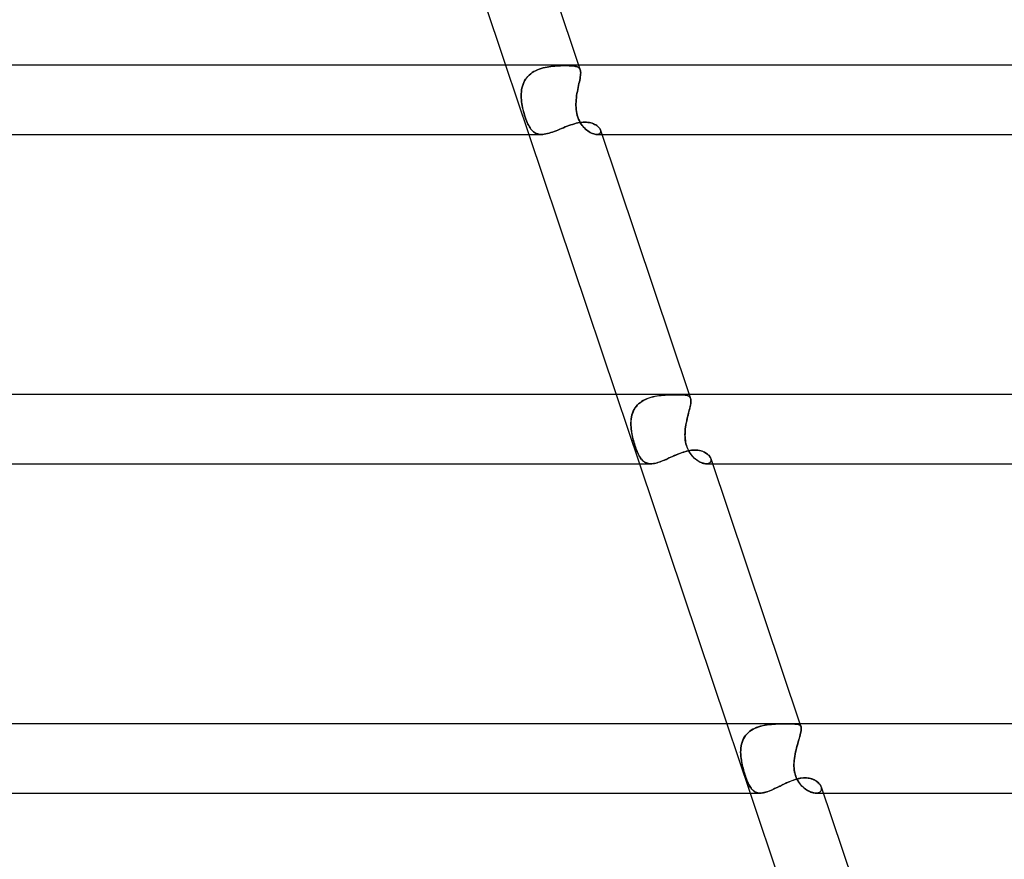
# Model space of a CAD drawing. Header units: millimetres. Extents: x -630 to 630, y -2 to 380.
# Tile 87 of 109: x 252 to 309, y 186 to 235. Entities that reach past the tile are written whole.
import ezdxf

# ---------------------------------------------------------------- set-up
doc = ezdxf.new("R2010")
doc.units = ezdxf.units.MM
doc.layers.add('HIDDEN', color=7, linetype='Continuous')
doc.layers.add('THICK', color=7, linetype='Continuous')

msp = doc.modelspace()

# ---------------------------------------------------------------- linework, layer by layer
at = {"layer": 'HIDDEN'}
for p, q in [((280.227, 232), (281.571, 228)), ((282.506, 231.862), (282.394, 231.835)), ((282.395, 231.835), (282.507, 231.863)), ((282.62, 231.886), (282.506, 231.862)), ((282.507, 231.863), (282.621, 231.886)), ((282.734, 231.905), (282.62, 231.886)), ((282.621, 231.886), (282.735, 231.905)), ((282.848, 231.922), (282.734, 231.905)), ((282.735, 231.905), (282.849, 231.922)), ((282.962, 231.935), (282.848, 231.922)), ((282.849, 231.922), (282.962, 231.935)), ((282.962, 231.935), (283.075, 231.946)), ((283.074, 231.946), (282.962, 231.935)), ((283.185, 231.954), (283.074, 231.946)), ((283.075, 231.946), (283.185, 231.954)), ((283.185, 231.954), (283.294, 231.961)), ((283.294, 231.961), (283.185, 231.954)), ((283.294, 231.961), (283.4, 231.965)), ((283.401, 231.965), (283.294, 231.961)), ((283.4, 231.965), (283.504, 231.969)), ((283.504, 231.969), (283.401, 231.965)), ((283.504, 231.969), (283.604, 231.97)), ((283.604, 231.97), (283.504, 231.969)), ((283.604, 231.97), (283.701, 231.971)), ((283.701, 231.971), (283.604, 231.97)), ((283.8, 231.97), (283.701, 231.971)), ((283.701, 231.971), (283.8, 231.97)), ((283.894, 231.968), (283.8, 231.97)), ((283.8, 231.97), (283.894, 231.968)), ((283.982, 231.964), (283.894, 231.968)), ((283.894, 231.968), (283.982, 231.964)), ((284.064, 231.959), (283.982, 231.964)), ((283.982, 231.964), (284.064, 231.959)), ((284.14, 231.951), (284.064, 231.959)), ((284.064, 231.959), (284.14, 231.951)), ((284.209, 231.941), (284.14, 231.951)), ((284.14, 231.951), (284.209, 231.941)), ((284.273, 231.928), (284.209, 231.941)), ((284.209, 231.941), (284.273, 231.928)), ((284.33, 231.912), (284.273, 231.928)), ((284.273, 231.928), (284.33, 231.912)), ((284.381, 231.893), (284.33, 231.912)), ((284.33, 231.912), (284.381, 231.893)), ((284.425, 231.869), (284.381, 231.893)), ((284.381, 231.893), (284.425, 231.869)), ((284.463, 231.84), (284.425, 231.869)), ((284.425, 231.869), (284.463, 231.84)), ((284.447, 232), (284.541, 231.721)), ((281.517, 231.352), (281.446, 231.269)), ((281.447, 231.27), (281.518, 231.353)), ((281.595, 231.429), (281.517, 231.352)), ((281.518, 231.353), (281.596, 231.429)), ((281.679, 231.5), (281.595, 231.429)), ((281.596, 231.429), (281.68, 231.501)), ((281.769, 231.565), (281.679, 231.5)), ((281.68, 231.501), (281.771, 231.566)), ((281.864, 231.624), (281.769, 231.565)), ((281.771, 231.566), (281.865, 231.624)), ((281.963, 231.677), (281.864, 231.624)), ((281.865, 231.624), (281.964, 231.677)), ((282.067, 231.724), (281.963, 231.677)), ((281.964, 231.677), (282.068, 231.725)), ((282.173, 231.766), (282.067, 231.724)), ((282.068, 231.725), (282.174, 231.766)), ((282.283, 231.803), (282.173, 231.766)), ((282.174, 231.766), (282.284, 231.803)), ((282.394, 231.835), (282.283, 231.803)), ((282.284, 231.803), (282.395, 231.835)), ((284.495, 231.807), (284.463, 231.84)), ((284.463, 231.84), (284.495, 231.807)), ((284.521, 231.768), (284.495, 231.807)), ((284.495, 231.807), (284.521, 231.768)), ((284.54, 231.723), (284.521, 231.768)), ((284.521, 231.768), (284.54, 231.723)), ((284.542, 231.323), (284.526, 231.234)), ((284.527, 231.235), (284.542, 231.323)), ((284.553, 231.672), (284.54, 231.723)), ((284.54, 231.723), (284.553, 231.672)), ((284.542, 231.323), (284.553, 231.406)), ((284.553, 231.406), (284.542, 231.323)), ((284.561, 231.616), (284.553, 231.672)), ((284.553, 231.672), (284.561, 231.615)), ((284.553, 231.406), (284.561, 231.483)), ((284.561, 231.483), (284.553, 231.406)), ((284.564, 231.553), (284.561, 231.616)), ((284.561, 231.615), (284.564, 231.552)), ((284.561, 231.483), (284.564, 231.553)), ((284.564, 231.552), (284.561, 231.483)), ((281.174, 230.68), (281.202, 230.787)), ((281.201, 230.786), (281.174, 230.679)), ((281.235, 230.891), (281.201, 230.786)), ((281.202, 230.787), (281.236, 230.892)), ((281.277, 230.992), (281.235, 230.891)), ((281.236, 230.892), (281.277, 230.993)), ((281.277, 230.993), (281.327, 231.09)), ((281.326, 231.089), (281.277, 230.992)), ((281.383, 231.182), (281.326, 231.089)), ((281.327, 231.09), (281.384, 231.183)), ((281.446, 231.269), (281.383, 231.182)), ((281.384, 231.183), (281.447, 231.27)), ((284.394, 230.6), (284.418, 230.715)), ((284.441, 230.826), (284.417, 230.714)), ((284.418, 230.715), (284.441, 230.826)), ((284.441, 230.826), (284.465, 230.935)), ((284.465, 230.934), (284.441, 230.826)), ((284.465, 230.935), (284.487, 231.04)), ((284.487, 231.039), (284.465, 230.934)), ((284.487, 231.04), (284.508, 231.14)), ((284.508, 231.139), (284.487, 231.039)), ((284.508, 231.14), (284.527, 231.235)), ((284.526, 231.234), (284.508, 231.139)), ((281.13, 230.231), (281.132, 230.345)), ((281.132, 230.344), (281.13, 230.23)), ((281.133, 230.116), (281.13, 230.231)), ((281.13, 230.23), (281.133, 230.115)), ((281.132, 230.345), (281.14, 230.459)), ((281.14, 230.458), (281.132, 230.344)), ((281.14, 230.459), (281.154, 230.571)), ((281.154, 230.569), (281.14, 230.458)), ((281.154, 230.571), (281.174, 230.68)), ((281.174, 230.679), (281.154, 230.569)), ((284.316, 230.122), (284.332, 230.243)), ((284.332, 230.242), (284.316, 230.121)), ((284.332, 230.243), (284.351, 230.363)), ((284.35, 230.363), (284.332, 230.242)), ((284.371, 230.482), (284.35, 230.363)), ((284.351, 230.363), (284.371, 230.483)), ((284.371, 230.483), (284.394, 230.6)), ((284.394, 230.599), (284.371, 230.482)), ((284.417, 230.714), (284.394, 230.599)), ((281.141, 230), (281.133, 230.116)), ((281.133, 230.115), (281.141, 230)), ((281.153, 229.888), (281.141, 230)), ((281.141, 230), (281.153, 229.888)), ((281.168, 229.775), (281.153, 229.888)), ((281.153, 229.888), (281.168, 229.776)), ((281.168, 229.776), (281.187, 229.665)), ((281.187, 229.664), (281.168, 229.775)), ((281.187, 229.665), (281.209, 229.554)), ((281.209, 229.552), (281.187, 229.664)), ((284.291, 229.775), (284.296, 229.888)), ((284.296, 229.888), (284.291, 229.776)), ((284.291, 229.776), (284.291, 229.665)), ((284.291, 229.664), (284.291, 229.775)), ((284.291, 229.665), (284.295, 229.554)), ((284.295, 229.552), (284.291, 229.664)), ((284.296, 229.888), (284.304, 230)), ((284.304, 230), (284.296, 229.888)), ((284.304, 230), (284.316, 230.122)), ((284.316, 230.121), (284.304, 230)), ((281.209, 229.554), (281.234, 229.441)), ((281.235, 229.439), (281.209, 229.552)), ((281.234, 229.441), (281.262, 229.329)), ((281.263, 229.326), (281.235, 229.439)), ((281.262, 229.329), (281.293, 229.216)), ((281.294, 229.213), (281.263, 229.326)), ((281.293, 229.216), (281.327, 229.104)), ((281.328, 229.1), (281.294, 229.213)), ((281.327, 229.104), (281.363, 228.993)), ((281.365, 228.988), (281.328, 229.1)), ((284.295, 229.554), (284.305, 229.441)), ((284.305, 229.439), (284.295, 229.552)), ((284.305, 229.441), (284.319, 229.329)), ((284.32, 229.326), (284.305, 229.439)), ((284.319, 229.329), (284.34, 229.216)), ((284.341, 229.213), (284.32, 229.326)), ((284.34, 229.216), (284.368, 229.104)), ((284.369, 229.1), (284.341, 229.213)), ((284.368, 229.104), (284.402, 228.993)), ((284.404, 228.988), (284.369, 229.1)), ((281.363, 228.993), (281.401, 228.885)), ((281.403, 228.881), (281.365, 228.988)), ((281.401, 228.885), (281.44, 228.783)), ((281.442, 228.78), (281.403, 228.881)), ((281.44, 228.783), (281.48, 228.688)), ((281.481, 228.685), (281.442, 228.78)), ((281.48, 228.688), (281.52, 228.6)), ((281.522, 228.598), (281.481, 228.685)), ((281.52, 228.6), (281.562, 228.519)), ((281.563, 228.517), (281.522, 228.598)), ((281.562, 228.519), (281.604, 228.444)), ((281.605, 228.442), (281.563, 228.517)), ((281.604, 228.444), (281.647, 228.375)), ((281.648, 228.374), (281.605, 228.442)), ((283.671, 228.431), (283.778, 228.473)), ((283.778, 228.473), (283.884, 228.512)), ((283.884, 228.512), (283.99, 228.55)), ((283.99, 228.55), (284.095, 228.584)), ((284.095, 228.584), (284.199, 228.616)), ((284.199, 228.616), (284.303, 228.643)), ((284.303, 228.643), (284.405, 228.666)), ((284.402, 228.993), (284.443, 228.885)), ((284.445, 228.881), (284.404, 228.988)), ((284.405, 228.666), (284.506, 228.684)), ((284.443, 228.885), (284.49, 228.783)), ((284.492, 228.78), (284.445, 228.881)), ((284.49, 228.783), (284.541, 228.688)), ((284.543, 228.685), (284.492, 228.78)), ((284.506, 228.684), (284.605, 228.697)), ((284.541, 228.688), (284.596, 228.6)), ((284.598, 228.598), (284.543, 228.685)), ((284.596, 228.6), (284.654, 228.519)), ((284.656, 228.517), (284.598, 228.598)), ((284.605, 228.697), (284.703, 228.705)), ((284.654, 228.519), (284.715, 228.444)), ((284.717, 228.442), (284.656, 228.517)), ((284.703, 228.705), (284.798, 228.708)), ((284.715, 228.444), (284.778, 228.375)), ((284.779, 228.374), (284.717, 228.442)), ((284.798, 228.708), (284.891, 228.705)), ((284.891, 228.705), (284.98, 228.697)), ((284.98, 228.697), (285.066, 228.684)), ((285.066, 228.684), (285.148, 228.665)), ((285.148, 228.665), (285.227, 228.642)), ((285.227, 228.642), (285.3, 228.614)), ((285.3, 228.614), (285.369, 228.583)), ((285.369, 228.583), (285.432, 228.548)), ((285.432, 228.548), (285.49, 228.51)), ((285.49, 228.51), (285.542, 228.47)), ((285.542, 228.47), (285.589, 228.428)), ((281.647, 228.375), (281.692, 228.312)), ((281.693, 228.31), (281.648, 228.374)), ((281.692, 228.312), (281.74, 228.254)), ((281.74, 228.253), (281.693, 228.31)), ((281.74, 228.254), (281.789, 228.201)), ((281.79, 228.201), (281.74, 228.253)), ((281.789, 228.201), (281.841, 228.155)), ((281.842, 228.154), (281.79, 228.201)), ((281.841, 228.155), (281.896, 228.114)), ((281.897, 228.114), (281.842, 228.154)), ((281.896, 228.114), (281.955, 228.079)), ((281.955, 228.079), (281.897, 228.114)), ((282.017, 228.051), (281.955, 228.079)), ((281.955, 228.079), (282.017, 228.051)), ((282.082, 228.029), (282.017, 228.051)), ((282.017, 228.051), (282.082, 228.029)), ((282.15, 228.013), (282.082, 228.029)), ((282.082, 228.029), (282.15, 228.013)), ((282.222, 228.003), (282.15, 228.013)), ((282.15, 228.013), (282.222, 228.003)), ((282.299, 228), (282.222, 228.003)), ((282.222, 228.003), (282.298, 228)), ((282.298, 228), (282.38, 228.003)), ((282.38, 228.003), (282.465, 228.012)), ((282.465, 228.012), (282.554, 228.027)), ((282.554, 228.027), (282.645, 228.048)), ((282.645, 228.048), (282.74, 228.074)), ((282.74, 228.074), (282.838, 228.104)), ((282.838, 228.104), (282.938, 228.138)), ((282.938, 228.138), (283.04, 228.176)), ((283.04, 228.176), (283.143, 228.216)), ((283.143, 228.216), (283.247, 228.257)), ((283.247, 228.257), (283.352, 228.3)), ((283.352, 228.3), (283.458, 228.344)), ((283.458, 228.344), (283.565, 228.388)), ((283.565, 228.388), (283.671, 228.431)), ((284.778, 228.375), (284.843, 228.312)), ((284.844, 228.31), (284.779, 228.374)), ((284.843, 228.312), (284.91, 228.254)), ((284.911, 228.253), (284.844, 228.31)), ((284.91, 228.254), (284.978, 228.201)), ((284.979, 228.201), (284.911, 228.253)), ((284.978, 228.201), (285.047, 228.155)), ((285.048, 228.154), (284.979, 228.201)), ((285.047, 228.155), (285.116, 228.114)), ((285.117, 228.114), (285.048, 228.154)), ((285.116, 228.114), (285.185, 228.08)), ((285.185, 228.079), (285.117, 228.114)), ((285.185, 228.08), (285.252, 228.051)), ((285.252, 228.051), (285.185, 228.079)), ((285.317, 228.029), (285.252, 228.051)), ((285.252, 228.051), (285.317, 228.029)), ((285.379, 228.013), (285.317, 228.029)), ((285.317, 228.029), (285.379, 228.013)), ((285.438, 228.003), (285.379, 228.013)), ((285.379, 228.013), (285.438, 228.003)), ((285.494, 228), (285.438, 228.003)), ((285.438, 228.003), (285.494, 228)), ((285.55, 228.004), (285.494, 228)), ((285.494, 228), (285.55, 228.004)), ((285.495, 228), (285.791, 228)), ((285.599, 228.015), (285.55, 228.004)), ((285.55, 228.004), (285.599, 228.015)), ((285.589, 228.428), (285.628, 228.385)), ((285.641, 228.033), (285.599, 228.015)), ((285.599, 228.015), (285.641, 228.033)), ((285.628, 228.385), (285.661, 228.341)), ((285.674, 228.058), (285.641, 228.033)), ((285.641, 228.033), (285.674, 228.058)), ((285.661, 228.341), (285.687, 228.297)), ((285.699, 228.089), (285.674, 228.058)), ((285.674, 228.058), (285.699, 228.088)), ((285.687, 228.297), (285.706, 228.253)), ((285.715, 228.124), (285.699, 228.089)), ((285.699, 228.088), (285.715, 228.124)), ((285.706, 228.253), (285.718, 228.208)), ((285.718, 228.208), (285.706, 228.253)), ((285.721, 228.164), (285.715, 228.124)), ((285.715, 228.124), (285.721, 228.164)), ((285.718, 228.208), (285.721, 228.164)), ((285.721, 228.164), (285.718, 228.208)), ((286.613, 213), (287.957, 209)), ((287.925, 212.47), (288.011, 212.541)), ((288.081, 212.59), (287.99, 212.524)), ((288.011, 212.541), (288.104, 212.605)), ((288.177, 212.65), (288.081, 212.59)), ((288.104, 212.605), (288.202, 212.664)), ((288.278, 212.704), (288.177, 212.65)), ((288.202, 212.664), (288.305, 212.716)), ((288.383, 212.751), (288.278, 212.704)), ((288.305, 212.716), (288.411, 212.762)), ((288.493, 212.793), (288.383, 212.751)), ((288.411, 212.762), (288.521, 212.803)), ((288.606, 212.83), (288.493, 212.793)), ((288.521, 212.803), (288.633, 212.838)), ((288.72, 212.861), (288.606, 212.83)), ((288.633, 212.838), (288.747, 212.868)), ((288.837, 212.888), (288.72, 212.861)), ((288.747, 212.868), (288.863, 212.893)), ((288.954, 212.91), (288.837, 212.888)), ((288.863, 212.893), (288.98, 212.914)), ((289.073, 212.929), (288.954, 212.91)), ((288.98, 212.914), (289.097, 212.932)), ((289.191, 212.944), (289.073, 212.929)), ((289.097, 212.932), (289.213, 212.946)), ((289.309, 212.956), (289.191, 212.944)), ((289.213, 212.946), (289.33, 212.958)), ((289.426, 212.965), (289.309, 212.956)), ((289.33, 212.958), (289.445, 212.967)), ((289.542, 212.973), (289.426, 212.965)), ((289.445, 212.967), (289.558, 212.973)), ((289.656, 212.978), (289.542, 212.973)), ((289.558, 212.973), (289.669, 212.979)), ((289.767, 212.982), (289.656, 212.978)), ((289.669, 212.979), (289.777, 212.982)), ((289.875, 212.984), (289.767, 212.982)), ((289.777, 212.982), (289.883, 212.985)), ((289.98, 212.986), (289.875, 212.984)), ((289.883, 212.985), (289.984, 212.986)), ((290.082, 212.986), (289.98, 212.986)), ((289.984, 212.986), (290.082, 212.986)), ((290.18, 212.986), (290.082, 212.986)), ((290.082, 212.986), (290.182, 212.986)), ((290.273, 212.984), (290.18, 212.986)), ((290.182, 212.986), (290.276, 212.984)), ((290.36, 212.982), (290.273, 212.984)), ((290.276, 212.984), (290.365, 212.981)), ((290.442, 212.977), (290.36, 212.982)), ((290.365, 212.981), (290.446, 212.977)), ((290.517, 212.972), (290.442, 212.977)), ((290.446, 212.977), (290.522, 212.971)), ((290.587, 212.964), (290.517, 212.972)), ((290.522, 212.971), (290.59, 212.963)), ((290.649, 212.953), (290.587, 212.964)), ((290.59, 212.963), (290.653, 212.953)), ((290.706, 212.94), (290.649, 212.953)), ((290.653, 212.953), (290.709, 212.939)), ((290.756, 212.923), (290.706, 212.94)), ((290.709, 212.939), (290.758, 212.922)), ((290.799, 212.903), (290.756, 212.923)), ((290.758, 212.922), (290.801, 212.902)), ((290.836, 212.878), (290.799, 212.903)), ((290.801, 212.902), (290.838, 212.877)), ((290.833, 213), (290.91, 212.769)), ((290.867, 212.848), (290.836, 212.878)), ((290.838, 212.877), (290.868, 212.847)), ((290.892, 212.812), (290.867, 212.848)), ((290.868, 212.847), (290.892, 212.811)), ((290.91, 212.771), (290.892, 212.812)), ((290.892, 212.811), (290.91, 212.77)), ((290.922, 212.723), (290.91, 212.771)), ((290.91, 212.77), (290.922, 212.724)), ((290.913, 212.46), (290.923, 212.536)), ((290.924, 212.548), (290.915, 212.475)), ((290.922, 212.724), (290.928, 212.672)), ((290.928, 212.667), (290.922, 212.723)), ((290.923, 212.536), (290.929, 212.605)), ((290.929, 212.613), (290.924, 212.548)), ((290.928, 212.672), (290.929, 212.613)), ((290.929, 212.605), (290.928, 212.667)), ((287.591, 212.005), (287.552, 211.902)), ((287.559, 211.922), (287.6, 212.026)), ((287.639, 212.105), (287.591, 212.005)), ((287.6, 212.026), (287.649, 212.125)), ((287.694, 212.199), (287.639, 212.105)), ((287.649, 212.125), (287.707, 212.219)), ((287.757, 212.289), (287.694, 212.199)), ((287.707, 212.219), (287.772, 212.309)), ((287.827, 212.373), (287.757, 212.289)), ((287.772, 212.309), (287.845, 212.393)), ((287.905, 212.451), (287.827, 212.373)), ((287.845, 212.393), (287.925, 212.47)), ((287.99, 212.524), (287.905, 212.451)), ((290.773, 211.865), (290.802, 211.978)), ((290.815, 212.026), (290.788, 211.921)), ((290.802, 211.978), (290.83, 212.085)), ((290.84, 212.127), (290.815, 212.026)), ((290.83, 212.085), (290.855, 212.188)), ((290.864, 212.222), (290.84, 212.127)), ((290.855, 212.188), (290.878, 212.285)), ((290.884, 212.312), (290.864, 212.222)), ((290.878, 212.285), (290.898, 212.376)), ((290.902, 212.397), (290.884, 212.312)), ((290.898, 212.376), (290.913, 212.46)), ((290.915, 212.475), (290.902, 212.397)), ((287.462, 211.358), (287.468, 211.475)), ((287.467, 211.463), (287.462, 211.348)), ((287.478, 211.576), (287.467, 211.463)), ((287.468, 211.475), (287.48, 211.59)), ((287.496, 211.687), (287.478, 211.576)), ((287.48, 211.59), (287.499, 211.703)), ((287.52, 211.796), (287.496, 211.687)), ((287.499, 211.703), (287.525, 211.815)), ((287.552, 211.902), (287.52, 211.796)), ((287.525, 211.815), (287.559, 211.922)), ((290.681, 211.473), (290.657, 211.356)), ((290.662, 211.381), (290.688, 211.506)), ((290.706, 211.589), (290.681, 211.473)), ((290.688, 211.506), (290.715, 211.628)), ((290.733, 211.703), (290.706, 211.589)), ((290.715, 211.628), (290.744, 211.748)), ((290.76, 211.813), (290.733, 211.703)), ((290.744, 211.748), (290.773, 211.865)), ((290.788, 211.921), (290.76, 211.813)), ((287.463, 211.239), (287.462, 211.358)), ((287.462, 211.348), (287.463, 211.233)), ((287.469, 211.12), (287.463, 211.239)), ((287.463, 211.233), (287.469, 211.116)), ((287.479, 211), (287.469, 211.12)), ((287.469, 211.116), (287.479, 211)), ((287.492, 210.895), (287.479, 211)), ((287.479, 211), (287.491, 210.907)), ((287.491, 210.907), (287.505, 210.814)), ((287.509, 210.789), (287.492, 210.895)), ((290.587, 210.789), (290.593, 210.895)), ((290.594, 210.907), (290.588, 210.814)), ((290.593, 210.895), (290.603, 211)), ((290.603, 211), (290.594, 210.907)), ((290.603, 211), (290.619, 211.128)), ((290.618, 211.119), (290.603, 211)), ((290.636, 211.238), (290.618, 211.119)), ((290.619, 211.128), (290.639, 211.255)), ((290.657, 211.356), (290.636, 211.238)), ((290.639, 211.255), (290.662, 211.381)), ((287.505, 210.814), (287.521, 210.721)), ((287.528, 210.683), (287.509, 210.789)), ((287.521, 210.721), (287.54, 210.626)), ((287.55, 210.576), (287.528, 210.683)), ((287.54, 210.626), (287.56, 210.532)), ((287.575, 210.47), (287.55, 210.576)), ((287.56, 210.532), (287.583, 210.437)), ((287.602, 210.364), (287.575, 210.47)), ((287.583, 210.437), (287.608, 210.342)), ((287.631, 210.259), (287.602, 210.364)), ((287.608, 210.342), (287.634, 210.247)), ((287.661, 210.156), (287.631, 210.259)), ((290.584, 210.683), (290.587, 210.789)), ((290.585, 210.721), (290.584, 210.626)), ((290.586, 210.576), (290.584, 210.683)), ((290.584, 210.626), (290.588, 210.532)), ((290.588, 210.814), (290.585, 210.721)), ((290.592, 210.47), (290.586, 210.576)), ((290.588, 210.532), (290.595, 210.437)), ((290.603, 210.364), (290.592, 210.47)), ((290.595, 210.437), (290.606, 210.342)), ((290.62, 210.259), (290.603, 210.364)), ((290.606, 210.342), (290.622, 210.247)), ((290.641, 210.156), (290.62, 210.259)), ((287.634, 210.247), (287.662, 210.152)), ((287.692, 210.057), (287.661, 210.156)), ((287.662, 210.152), (287.692, 210.059)), ((287.692, 210.059), (287.722, 209.968)), ((287.724, 209.96), (287.692, 210.057)), ((287.722, 209.968), (287.753, 209.88)), ((287.758, 209.867), (287.724, 209.96)), ((287.753, 209.88), (287.785, 209.796)), ((287.793, 209.776), (287.758, 209.867)), ((287.785, 209.796), (287.817, 209.715)), ((287.828, 209.689), (287.793, 209.776)), ((287.817, 209.715), (287.851, 209.638)), ((287.865, 209.607), (287.828, 209.689)), ((290.51, 209.677), (290.604, 209.706)), ((290.604, 209.706), (290.697, 209.731)), ((290.622, 210.247), (290.642, 210.152)), ((290.668, 210.057), (290.641, 210.156)), ((290.642, 210.152), (290.668, 210.059)), ((290.668, 210.059), (290.698, 209.968)), ((290.701, 209.96), (290.668, 210.057)), ((290.697, 209.731), (290.791, 209.752)), ((290.698, 209.968), (290.733, 209.88)), ((290.739, 209.867), (290.701, 209.96)), ((290.733, 209.88), (290.772, 209.796)), ((290.781, 209.776), (290.739, 209.867)), ((290.772, 209.796), (290.815, 209.715)), ((290.829, 209.689), (290.781, 209.776)), ((290.791, 209.752), (290.884, 209.769)), ((290.815, 209.715), (290.862, 209.638)), ((290.882, 209.607), (290.829, 209.689)), ((290.884, 209.769), (290.977, 209.781)), ((290.977, 209.781), (291.067, 209.789)), ((291.067, 209.789), (291.156, 209.791)), ((291.156, 209.791), (291.25, 209.788)), ((291.25, 209.788), (291.341, 209.779)), ((291.341, 209.779), (291.427, 209.765)), ((291.427, 209.765), (291.51, 209.745)), ((291.51, 209.745), (291.589, 209.72)), ((291.589, 209.72), (291.663, 209.69)), ((291.663, 209.69), (291.732, 209.657)), ((287.851, 209.638), (287.885, 209.564)), ((287.902, 209.53), (287.865, 209.607)), ((287.885, 209.564), (287.921, 209.494)), ((287.94, 209.458), (287.902, 209.53)), ((287.921, 209.494), (287.957, 209.428)), ((287.979, 209.392), (287.94, 209.458)), ((287.957, 209.428), (287.995, 209.367)), ((288.019, 209.33), (287.979, 209.392)), ((287.995, 209.367), (288.034, 209.31)), ((288.06, 209.274), (288.019, 209.33)), ((288.034, 209.31), (288.074, 209.257)), ((288.104, 209.223), (288.06, 209.274)), ((288.074, 209.257), (288.116, 209.209)), ((288.148, 209.177), (288.104, 209.223)), ((288.116, 209.209), (288.161, 209.166)), ((288.196, 209.137), (288.148, 209.177)), ((288.161, 209.166), (288.207, 209.128)), ((288.245, 209.101), (288.196, 209.137)), ((288.207, 209.128), (288.256, 209.094)), ((289.145, 209.114), (289.23, 209.145)), ((289.23, 209.145), (289.318, 209.18)), ((289.318, 209.18), (289.406, 209.217)), ((289.406, 209.217), (289.496, 209.255)), ((289.496, 209.255), (289.587, 209.296)), ((289.587, 209.296), (289.679, 209.337)), ((289.679, 209.337), (289.771, 209.378)), ((289.771, 209.378), (289.863, 209.419)), ((289.863, 209.419), (289.955, 209.46)), ((289.955, 209.46), (290.047, 209.501)), ((290.047, 209.501), (290.14, 209.54)), ((290.14, 209.54), (290.232, 209.577)), ((290.232, 209.577), (290.324, 209.613)), ((290.324, 209.613), (290.417, 209.646)), ((290.417, 209.646), (290.51, 209.677)), ((290.862, 209.638), (290.912, 209.564)), ((290.937, 209.53), (290.882, 209.607)), ((290.912, 209.564), (290.966, 209.494)), ((290.996, 209.458), (290.937, 209.53)), ((290.966, 209.494), (291.023, 209.428)), ((291.057, 209.392), (290.996, 209.458)), ((291.023, 209.428), (291.082, 209.367)), ((291.12, 209.33), (291.057, 209.392)), ((291.082, 209.367), (291.143, 209.31)), ((291.185, 209.274), (291.12, 209.33)), ((291.143, 209.31), (291.206, 209.257)), ((291.251, 209.223), (291.185, 209.274)), ((291.206, 209.257), (291.27, 209.209)), ((291.317, 209.177), (291.251, 209.223)), ((291.27, 209.209), (291.335, 209.166)), ((291.384, 209.137), (291.317, 209.177)), ((291.335, 209.166), (291.4, 209.128)), ((291.451, 209.101), (291.384, 209.137)), ((291.4, 209.128), (291.465, 209.094)), ((291.732, 209.657), (291.796, 209.619)), ((291.796, 209.619), (291.854, 209.579)), ((291.854, 209.579), (291.907, 209.536)), ((291.907, 209.536), (291.954, 209.491)), ((291.954, 209.491), (291.994, 209.445)), ((291.994, 209.445), (292.028, 209.398)), ((292.028, 209.398), (292.055, 209.351)), ((292.055, 209.351), (292.075, 209.304)), ((292.081, 209.137), (292.064, 209.102)), ((292.065, 209.103), (292.081, 209.138)), ((292.075, 209.304), (292.088, 209.259)), ((292.088, 209.259), (292.075, 209.304)), ((292.091, 209.175), (292.081, 209.137)), ((292.081, 209.138), (292.091, 209.175)), ((292.088, 209.259), (292.093, 209.216)), ((292.093, 209.216), (292.088, 209.259)), ((292.093, 209.216), (292.091, 209.175)), ((292.091, 209.175), (292.093, 209.216)), ((288.298, 209.07), (288.245, 209.101)), ((288.256, 209.094), (288.307, 209.066)), ((288.353, 209.045), (288.298, 209.07)), ((288.307, 209.066), (288.361, 209.042)), ((288.411, 209.026), (288.353, 209.045)), ((288.361, 209.042), (288.418, 209.024)), ((288.473, 209.011), (288.411, 209.026)), ((288.418, 209.024), (288.477, 209.011)), ((288.538, 209.003), (288.473, 209.011)), ((288.477, 209.011), (288.54, 209.003)), ((288.606, 209), (288.538, 209.003)), ((288.54, 209.003), (288.606, 209)), ((288.606, 209), (288.675, 209.002)), ((288.675, 209.002), (288.747, 209.01)), ((288.747, 209.01), (288.821, 209.022)), ((288.821, 209.022), (288.898, 209.039)), ((288.898, 209.039), (288.978, 209.06)), ((288.978, 209.06), (289.06, 209.085)), ((289.06, 209.085), (289.145, 209.114)), ((291.517, 209.07), (291.451, 209.101)), ((291.465, 209.094), (291.529, 209.066)), ((291.583, 209.045), (291.517, 209.07)), ((291.529, 209.066), (291.592, 209.042)), ((291.647, 209.026), (291.583, 209.045)), ((291.592, 209.042), (291.653, 209.024)), ((291.709, 209.011), (291.647, 209.026)), ((291.653, 209.024), (291.713, 209.011)), ((291.768, 209.003), (291.709, 209.011)), ((291.713, 209.011), (291.769, 209.003)), ((291.823, 209), (291.768, 209.003)), ((291.769, 209.003), (291.823, 209)), ((291.878, 209.003), (291.823, 209)), ((291.823, 209), (291.878, 209.003)), ((291.825, 209), (292.177, 209)), ((291.927, 209.012), (291.878, 209.003)), ((291.878, 209.003), (291.928, 209.012)), ((291.971, 209.027), (291.927, 209.012)), ((291.928, 209.012), (291.972, 209.027)), ((292.009, 209.047), (291.971, 209.027)), ((291.972, 209.027), (292.009, 209.047)), ((292.009, 209.047), (292.04, 209.073)), ((292.04, 209.072), (292.009, 209.047)), ((292.04, 209.073), (292.065, 209.103)), ((292.064, 209.102), (292.04, 209.072)), ((292.999, 194), (294.343, 190)), ((294.717, 193.783), (294.609, 193.736)), ((294.632, 193.747), (294.741, 193.792)), ((294.83, 193.824), (294.717, 193.783)), ((294.741, 193.792), (294.854, 193.832)), ((294.946, 193.859), (294.83, 193.824)), ((294.854, 193.832), (294.969, 193.865)), ((295.064, 193.889), (294.946, 193.859)), ((294.969, 193.865), (295.087, 193.894)), ((295.184, 193.914), (295.064, 193.889)), ((295.087, 193.894), (295.206, 193.918)), ((295.305, 193.934), (295.184, 193.914)), ((295.206, 193.918), (295.327, 193.937)), ((295.426, 193.951), (295.305, 193.934)), ((295.327, 193.937), (295.447, 193.953)), ((295.548, 193.964), (295.426, 193.951)), ((295.447, 193.953), (295.568, 193.965)), ((295.67, 193.974), (295.548, 193.964)), ((295.568, 193.965), (295.688, 193.975)), ((295.79, 193.981), (295.67, 193.974)), ((295.688, 193.975), (295.807, 193.982)), ((295.91, 193.987), (295.79, 193.981)), ((295.807, 193.982), (295.924, 193.987)), ((296.027, 193.991), (295.91, 193.987)), ((295.924, 193.987), (296.038, 193.991)), ((296.141, 193.993), (296.027, 193.991)), ((296.038, 193.991), (296.15, 193.994)), ((296.253, 193.995), (296.141, 193.993)), ((296.15, 193.994), (296.259, 193.995)), ((296.361, 193.996), (296.253, 193.995)), ((296.259, 193.995), (296.364, 193.996)), ((296.464, 193.996), (296.361, 193.996)), ((296.364, 193.996), (296.464, 193.996)), ((296.563, 193.996), (296.464, 193.996)), ((296.464, 193.996), (296.572, 193.996)), ((296.656, 193.995), (296.563, 193.996)), ((296.572, 193.996), (296.673, 193.995)), ((296.743, 193.993), (296.656, 193.995)), ((296.673, 193.995), (296.766, 193.993)), ((296.824, 193.991), (296.743, 193.993)), ((296.766, 193.993), (296.852, 193.989)), ((296.899, 193.987), (296.824, 193.991)), ((296.852, 193.989), (296.93, 193.984)), ((296.968, 193.981), (296.899, 193.987)), ((296.93, 193.984), (297, 193.977)), ((297.029, 193.973), (296.968, 193.981)), ((297, 193.977), (297.063, 193.967)), ((297.085, 193.963), (297.029, 193.973)), ((297.063, 193.967), (297.118, 193.954)), ((297.134, 193.949), (297.085, 193.963)), ((297.118, 193.954), (297.165, 193.936)), ((297.176, 193.931), (297.134, 193.949)), ((297.165, 193.936), (297.205, 193.914)), ((297.212, 193.91), (297.176, 193.931)), ((297.205, 193.914), (297.238, 193.887)), ((297.241, 193.883), (297.212, 193.91)), ((297.219, 194), (297.281, 193.814)), ((297.238, 193.887), (297.263, 193.854)), ((297.264, 193.852), (297.241, 193.883)), ((297.263, 193.854), (297.281, 193.814)), ((297.281, 193.814), (297.264, 193.852)), ((297.292, 193.771), (297.281, 193.814)), ((297.281, 193.814), (297.292, 193.77)), ((294.015, 193.228), (293.96, 193.131)), ((293.969, 193.148), (294.025, 193.244)), ((294.078, 193.319), (294.015, 193.228)), ((294.025, 193.244), (294.091, 193.336)), ((294.149, 193.404), (294.078, 193.319)), ((294.091, 193.336), (294.164, 193.421)), ((294.227, 193.483), (294.149, 193.404)), ((294.164, 193.421), (294.245, 193.499)), ((294.313, 193.557), (294.227, 193.483)), ((294.245, 193.499), (294.332, 193.571)), ((294.407, 193.623), (294.313, 193.557)), ((294.332, 193.571), (294.426, 193.636)), ((294.505, 193.683), (294.407, 193.623)), ((294.426, 193.636), (294.527, 193.695)), ((294.609, 193.736), (294.505, 193.683)), ((294.527, 193.695), (294.632, 193.747)), ((297.211, 193.267), (297.183, 193.169)), ((297.185, 193.176), (297.213, 193.273)), ((297.237, 193.359), (297.211, 193.267)), ((297.213, 193.273), (297.238, 193.366)), ((297.258, 193.445), (297.237, 193.359)), ((297.238, 193.366), (297.259, 193.451)), ((297.275, 193.524), (297.258, 193.445)), ((297.259, 193.451), (297.276, 193.529)), ((297.288, 193.596), (297.275, 193.524)), ((297.276, 193.529), (297.288, 193.6)), ((297.288, 193.6), (297.295, 193.663)), ((297.295, 193.661), (297.288, 193.596)), ((297.296, 193.721), (297.292, 193.771)), ((297.292, 193.77), (297.297, 193.719)), ((297.295, 193.663), (297.296, 193.721)), ((297.297, 193.719), (297.295, 193.661)), ((293.822, 192.704), (293.807, 192.59)), ((293.808, 192.602), (293.825, 192.718)), ((293.845, 192.816), (293.822, 192.704)), ((293.825, 192.718), (293.849, 192.831)), ((293.875, 192.924), (293.845, 192.816)), ((293.849, 192.831), (293.88, 192.941)), ((293.913, 193.029), (293.875, 192.924)), ((293.88, 192.941), (293.92, 193.047)), ((293.96, 193.131), (293.913, 193.029)), ((293.92, 193.047), (293.969, 193.148)), ((297.055, 192.731), (297.023, 192.612)), ((297.025, 192.619), (297.057, 192.737)), ((297.088, 192.846), (297.055, 192.731)), ((297.057, 192.737), (297.09, 192.853)), ((297.12, 192.957), (297.088, 192.846)), ((297.09, 192.853), (297.123, 192.966)), ((297.152, 193.065), (297.12, 192.957)), ((297.123, 192.966), (297.155, 193.073)), ((297.183, 193.169), (297.152, 193.065)), ((297.155, 193.073), (297.185, 193.176)), ((293.796, 192.365), (293.799, 192.484)), ((293.798, 192.474), (293.796, 192.357)), ((293.8, 192.244), (293.796, 192.365)), ((293.796, 192.357), (293.8, 192.238)), ((293.807, 192.59), (293.798, 192.474)), ((293.799, 192.484), (293.808, 192.602)), ((293.808, 192.122), (293.8, 192.244)), ((293.8, 192.238), (293.809, 192.119)), ((293.822, 192), (293.808, 192.122)), ((293.809, 192.119), (293.822, 192)), ((296.898, 192), (296.917, 192.126)), ((296.916, 192.124), (296.898, 192)), ((296.939, 192.248), (296.916, 192.124)), ((296.917, 192.126), (296.939, 192.251)), ((296.939, 192.251), (296.965, 192.375)), ((296.964, 192.37), (296.939, 192.248)), ((296.993, 192.492), (296.964, 192.37)), ((296.965, 192.375), (296.994, 192.498)), ((297.023, 192.612), (296.993, 192.492)), ((296.994, 192.498), (297.025, 192.619)), ((293.839, 191.885), (293.822, 192)), ((293.822, 192), (293.836, 191.908)), ((293.836, 191.908), (293.851, 191.815)), ((293.859, 191.771), (293.839, 191.885)), ((293.851, 191.815), (293.869, 191.721)), ((293.883, 191.657), (293.859, 191.771)), ((293.869, 191.721), (293.889, 191.627)), ((293.909, 191.544), (293.883, 191.657)), ((293.889, 191.627), (293.911, 191.533)), ((293.937, 191.432), (293.909, 191.544)), ((293.911, 191.533), (293.935, 191.439)), ((296.872, 191.657), (296.876, 191.771)), ((296.874, 191.721), (296.872, 191.627)), ((296.873, 191.544), (296.872, 191.657)), ((296.872, 191.627), (296.874, 191.533)), ((296.88, 191.432), (296.873, 191.544)), ((296.879, 191.815), (296.874, 191.721)), ((296.874, 191.533), (296.879, 191.439)), ((296.876, 191.771), (296.885, 191.886)), ((296.887, 191.908), (296.879, 191.815)), ((296.885, 191.886), (296.898, 192)), ((296.898, 192), (296.887, 191.908)), ((293.935, 191.439), (293.961, 191.346)), ((293.967, 191.322), (293.937, 191.432)), ((293.961, 191.346), (293.987, 191.252)), ((293.998, 191.214), (293.967, 191.322)), ((293.987, 191.252), (294.015, 191.16)), ((294.031, 191.109), (293.998, 191.214)), ((294.015, 191.16), (294.043, 191.07)), ((294.064, 191.007), (294.031, 191.109)), ((294.043, 191.07), (294.072, 190.983)), ((294.098, 190.908), (294.064, 191.007)), ((294.072, 190.983), (294.102, 190.899)), ((296.879, 191.439), (296.889, 191.346)), ((296.892, 191.322), (296.88, 191.432)), ((296.889, 191.346), (296.904, 191.252)), ((296.911, 191.214), (296.892, 191.322)), ((296.904, 191.252), (296.923, 191.16)), ((296.936, 191.109), (296.911, 191.214)), ((296.923, 191.16), (296.946, 191.07)), ((296.966, 191.007), (296.936, 191.109)), ((296.946, 191.07), (296.975, 190.983)), ((297.003, 190.908), (296.966, 191.007)), ((296.975, 190.983), (297.007, 190.899)), ((294.134, 190.813), (294.098, 190.908)), ((294.102, 190.899), (294.132, 190.817)), ((294.132, 190.817), (294.162, 190.739)), ((294.169, 190.721), (294.134, 190.813)), ((294.162, 190.739), (294.193, 190.663)), ((294.205, 190.634), (294.169, 190.721)), ((294.193, 190.663), (294.225, 190.591)), ((294.242, 190.553), (294.205, 190.634)), ((294.225, 190.591), (294.257, 190.522)), ((294.279, 190.478), (294.242, 190.553)), ((294.257, 190.522), (294.29, 190.457)), ((294.316, 190.408), (294.279, 190.478)), ((294.29, 190.457), (294.323, 190.396)), ((294.355, 190.344), (294.316, 190.408)), ((294.323, 190.396), (294.358, 190.339)), ((295.988, 190.366), (296.074, 190.408)), ((296.074, 190.408), (296.16, 190.45)), ((296.16, 190.45), (296.246, 190.492)), ((296.246, 190.492), (296.333, 190.534)), ((296.333, 190.534), (296.42, 190.575)), ((296.42, 190.575), (296.507, 190.614)), ((296.507, 190.614), (296.594, 190.652)), ((296.594, 190.652), (296.68, 190.688)), ((296.68, 190.688), (296.766, 190.722)), ((296.766, 190.722), (296.852, 190.753)), ((296.852, 190.753), (296.938, 190.781)), ((296.938, 190.781), (297.023, 190.807)), ((297.046, 190.813), (297.003, 190.908)), ((297.007, 190.899), (297.044, 190.817)), ((297.023, 190.807), (297.107, 190.828)), ((297.044, 190.817), (297.085, 190.739)), ((297.095, 190.721), (297.046, 190.813)), ((297.085, 190.739), (297.13, 190.663)), ((297.148, 190.634), (297.095, 190.721)), ((297.107, 190.828), (297.19, 190.847)), ((297.13, 190.663), (297.179, 190.591)), ((297.206, 190.553), (297.148, 190.634)), ((297.179, 190.591), (297.231, 190.522)), ((297.19, 190.847), (297.272, 190.861)), ((297.267, 190.478), (297.206, 190.553)), ((297.231, 190.522), (297.286, 190.457)), ((297.331, 190.408), (297.267, 190.478)), ((297.272, 190.861), (297.353, 190.872)), ((297.286, 190.457), (297.343, 190.396)), ((297.397, 190.344), (297.331, 190.408)), ((297.343, 190.396), (297.403, 190.339)), ((297.353, 190.872), (297.433, 190.878)), ((297.433, 190.878), (297.512, 190.88)), ((297.512, 190.88), (297.606, 190.877)), ((297.606, 190.877), (297.697, 190.867)), ((297.697, 190.867), (297.784, 190.852)), ((297.784, 190.852), (297.867, 190.831)), ((297.867, 190.831), (297.946, 190.804)), ((297.946, 190.804), (298.021, 190.773)), ((298.021, 190.773), (298.091, 190.737)), ((298.091, 190.737), (298.155, 190.697)), ((298.155, 190.697), (298.215, 190.654)), ((298.215, 190.654), (298.269, 190.608)), ((298.269, 190.608), (298.316, 190.56)), ((298.316, 190.56), (298.358, 190.511)), ((298.358, 190.511), (298.393, 190.46)), ((298.393, 190.46), (298.421, 190.409)), ((298.421, 190.409), (298.443, 190.359)), ((294.395, 190.286), (294.355, 190.344)), ((294.358, 190.339), (294.394, 190.286)), ((294.394, 190.286), (294.432, 190.238)), ((294.436, 190.233), (294.395, 190.286)), ((294.432, 190.238), (294.471, 190.193)), ((294.478, 190.185), (294.436, 190.233)), ((294.471, 190.193), (294.511, 190.153)), ((294.523, 190.142), (294.478, 190.185)), ((294.511, 190.153), (294.554, 190.118)), ((294.571, 190.105), (294.523, 190.142)), ((294.554, 190.118), (294.598, 190.087)), ((294.621, 190.073), (294.571, 190.105)), ((294.598, 190.087), (294.645, 190.061)), ((294.675, 190.047), (294.621, 190.073)), ((294.645, 190.061), (294.695, 190.039)), ((294.731, 190.026), (294.675, 190.047)), ((294.695, 190.039), (294.747, 190.022)), ((294.791, 190.012), (294.731, 190.026)), ((294.747, 190.022), (294.802, 190.01)), ((294.854, 190.003), (294.791, 190.012)), ((294.802, 190.01), (294.859, 190.002)), ((294.92, 190), (294.854, 190.003)), ((294.859, 190.002), (294.92, 190)), ((294.92, 190), (294.982, 190.002)), ((294.982, 190.002), (295.046, 190.009)), ((295.046, 190.009), (295.114, 190.02)), ((295.114, 190.02), (295.184, 190.036)), ((295.184, 190.036), (295.257, 190.056)), ((295.257, 190.056), (295.332, 190.079)), ((295.332, 190.079), (295.409, 190.107)), ((295.409, 190.107), (295.487, 190.137)), ((295.487, 190.137), (295.568, 190.17)), ((295.568, 190.17), (295.649, 190.206)), ((295.649, 190.206), (295.733, 190.244)), ((295.733, 190.244), (295.817, 190.283)), ((295.817, 190.283), (295.902, 190.324)), ((295.902, 190.324), (295.988, 190.366)), ((297.465, 190.286), (297.397, 190.344)), ((297.403, 190.339), (297.465, 190.286)), ((297.534, 190.233), (297.465, 190.286)), ((297.465, 190.286), (297.528, 190.238)), ((297.528, 190.238), (297.592, 190.193)), ((297.605, 190.185), (297.534, 190.233)), ((297.592, 190.193), (297.657, 190.153)), ((297.676, 190.142), (297.605, 190.185)), ((297.657, 190.153), (297.722, 190.118)), ((297.747, 190.105), (297.676, 190.142)), ((297.722, 190.118), (297.787, 190.087)), ((297.819, 190.073), (297.747, 190.105)), ((297.787, 190.087), (297.851, 190.061)), ((297.889, 190.047), (297.819, 190.073)), ((297.851, 190.061), (297.914, 190.039)), ((297.958, 190.027), (297.889, 190.047)), ((297.914, 190.039), (297.977, 190.022)), ((298.025, 190.012), (297.958, 190.027)), ((297.977, 190.022), (298.037, 190.01)), ((298.089, 190.003), (298.025, 190.012)), ((298.037, 190.01), (298.095, 190.002)), ((298.15, 190), (298.089, 190.003)), ((298.095, 190.002), (298.15, 190)), ((298.213, 190.004), (298.15, 190)), ((298.15, 190), (298.204, 190.003)), ((298.15, 190), (298.563, 190)), ((298.204, 190.003), (298.254, 190.01)), ((298.271, 190.014), (298.213, 190.004)), ((298.254, 190.01), (298.299, 190.023)), ((298.322, 190.032), (298.271, 190.014)), ((298.299, 190.023), (298.34, 190.041)), ((298.366, 190.056), (298.322, 190.032)), ((298.34, 190.041), (298.376, 190.063)), ((298.402, 190.086), (298.366, 190.056)), ((298.376, 190.063), (298.405, 190.09)), ((298.43, 190.122), (298.402, 190.086)), ((298.405, 190.09), (298.429, 190.12)), ((298.429, 190.12), (298.446, 190.154)), ((298.45, 190.163), (298.43, 190.122)), ((298.455, 190.315), (298.442, 190.359)), ((298.443, 190.359), (298.457, 190.306)), ((298.446, 190.154), (298.458, 190.191)), ((298.461, 190.208), (298.45, 190.163)), ((298.462, 190.272), (298.455, 190.315)), ((298.457, 190.306), (298.463, 190.256)), ((298.458, 190.191), (298.463, 190.23)), ((298.463, 190.256), (298.461, 190.208)), ((298.463, 190.23), (298.462, 190.272))]:
    msp.add_line(p, q, dxfattribs=at)
at = {"layer": 'THICK'}
for p, q in [((279.337, 247.203), (284.447, 232)), ((275.186, 247), (280.227, 232)), ((483, 232), (0, 232)), ((283.777, 228.472), (283.671, 228.431)), ((283.883, 228.512), (283.777, 228.472)), ((283.989, 228.55), (283.883, 228.512)), ((284.095, 228.584), (283.989, 228.55)), ((284.199, 228.615), (284.095, 228.584)), ((284.303, 228.643), (284.199, 228.615)), ((284.405, 228.666), (284.303, 228.643)), ((284.506, 228.684), (284.405, 228.666)), ((284.605, 228.697), (284.506, 228.684)), ((284.703, 228.705), (284.605, 228.697)), ((284.798, 228.708), (284.703, 228.705)), ((284.891, 228.705), (284.798, 228.708)), ((284.98, 228.697), (284.891, 228.705)), ((285.066, 228.684), (284.98, 228.697)), ((285.149, 228.665), (285.066, 228.684)), ((285.227, 228.642), (285.149, 228.665)), ((285.3, 228.614), (285.227, 228.642)), ((285.369, 228.583), (285.3, 228.614)), ((285.432, 228.548), (285.369, 228.583)), ((285.49, 228.51), (285.432, 228.548)), ((285.542, 228.47), (285.49, 228.51)), ((285.589, 228.428), (285.542, 228.47)), ((1.974, 228), (282.301, 228)), ((281.571, 228), (286.613, 213)), ((282.38, 228.003), (282.299, 228)), ((282.465, 228.012), (282.38, 228.003)), ((282.553, 228.027), (282.465, 228.012)), ((282.645, 228.048), (282.553, 228.027)), ((282.74, 228.074), (282.645, 228.048)), ((282.838, 228.104), (282.74, 228.074)), ((282.937, 228.138), (282.838, 228.104)), ((283.039, 228.175), (282.937, 228.138)), ((283.142, 228.215), (283.039, 228.175)), ((283.246, 228.257), (283.142, 228.215)), ((283.352, 228.3), (283.246, 228.257)), ((283.458, 228.344), (283.352, 228.3)), ((283.564, 228.388), (283.458, 228.344)), ((283.671, 228.431), (283.564, 228.388)), ((285.628, 228.385), (285.589, 228.428)), ((285.661, 228.341), (285.628, 228.385)), ((285.687, 228.297), (285.661, 228.341)), ((285.706, 228.253), (285.687, 228.297)), ((285.708, 228.249), (290.833, 213)), ((285.791, 228), (458.746, 228)), ((493.75, 213), (0, 213)), ((290.578, 209.698), (290.479, 209.667)), ((290.677, 209.726), (290.578, 209.698)), ((290.775, 209.749), (290.677, 209.726)), ((290.873, 209.767), (290.775, 209.749)), ((290.968, 209.78), (290.873, 209.767)), ((291.063, 209.789), (290.968, 209.78)), ((291.156, 209.791), (291.063, 209.789)), ((291.246, 209.789), (291.156, 209.791)), ((291.334, 209.78), (291.246, 209.789)), ((291.419, 209.767), (291.334, 209.78)), ((291.499, 209.748), (291.419, 209.767)), ((291.575, 209.725), (291.499, 209.748)), ((291.646, 209.697), (291.575, 209.725)), ((291.712, 209.667), (291.646, 209.697)), ((289.189, 209.13), (289.097, 209.097)), ((289.283, 209.166), (289.189, 209.13)), ((289.379, 209.205), (289.283, 209.166)), ((289.476, 209.247), (289.379, 209.205)), ((289.574, 209.29), (289.476, 209.247)), ((289.674, 209.334), (289.574, 209.29)), ((289.773, 209.379), (289.674, 209.334)), ((289.874, 209.424), (289.773, 209.379)), ((289.975, 209.469), (289.874, 209.424)), ((290.076, 209.513), (289.975, 209.469)), ((290.177, 209.555), (290.076, 209.513)), ((290.278, 209.595), (290.177, 209.555)), ((290.379, 209.633), (290.278, 209.595)), ((290.479, 209.667), (290.379, 209.633)), ((291.774, 209.633), (291.712, 209.667)), ((291.83, 209.597), (291.774, 209.633)), ((291.881, 209.558), (291.83, 209.597)), ((291.927, 209.518), (291.881, 209.558)), ((291.967, 209.477), (291.927, 209.518)), ((292.003, 209.434), (291.967, 209.477)), ((292.033, 209.39), (292.003, 209.434)), ((292.057, 209.347), (292.033, 209.39)), ((292.075, 209.304), (292.057, 209.347)), ((292.077, 209.299), (297.219, 194)), ((1.988, 209), (288.608, 209)), ((287.957, 209), (292.999, 194)), ((288.68, 209.003), (288.606, 209)), ((288.757, 209.011), (288.68, 209.003)), ((288.838, 209.025), (288.757, 209.011)), ((288.922, 209.044), (288.838, 209.025)), ((289.008, 209.069), (288.922, 209.044)), ((289.097, 209.097), (289.008, 209.069)), ((292.177, 209), (468.966, 209)), ((504.5, 194), (0, 194)), ((296.05, 190.396), (295.952, 190.348)), ((296.148, 190.444), (296.05, 190.396)), ((296.247, 190.493), (296.148, 190.444)), ((296.347, 190.54), (296.247, 190.493)), ((296.446, 190.586), (296.347, 190.54)), ((296.545, 190.631), (296.446, 190.586)), ((296.645, 190.673), (296.545, 190.631)), ((296.744, 190.713), (296.645, 190.673)), ((296.842, 190.749), (296.744, 190.713)), ((296.941, 190.782), (296.842, 190.749)), ((297.038, 190.811), (296.941, 190.782)), ((297.136, 190.835), (297.038, 190.811)), ((297.232, 190.855), (297.136, 190.835)), ((297.326, 190.869), (297.232, 190.855)), ((297.42, 190.877), (297.326, 190.869)), ((297.512, 190.88), (297.42, 190.877)), ((297.593, 190.878), (297.512, 190.88)), ((297.673, 190.87), (297.593, 190.878)), ((297.75, 190.859), (297.673, 190.87)), ((297.825, 190.842), (297.75, 190.859)), ((297.896, 190.821), (297.825, 190.842)), ((297.965, 190.797), (297.896, 190.821)), ((298.03, 190.768), (297.965, 190.797)), ((298.091, 190.736), (298.03, 190.768)), ((298.149, 190.701), (298.091, 190.736)), ((298.202, 190.664), (298.149, 190.701)), ((298.251, 190.624), (298.202, 190.664)), ((298.295, 190.582), (298.251, 190.624)), ((298.335, 190.539), (298.295, 190.582)), ((298.37, 190.495), (298.335, 190.539)), ((298.4, 190.45), (298.37, 190.495)), ((298.424, 190.404), (298.4, 190.45)), ((298.442, 190.359), (298.424, 190.404)), ((1.996, 190), (294.92, 190)), ((294.343, 190), (299.385, 175)), ((294.99, 190.003), (294.92, 190)), ((295.064, 190.012), (294.99, 190.003)), ((295.142, 190.026), (295.064, 190.012)), ((295.222, 190.046), (295.142, 190.026)), ((295.305, 190.07), (295.222, 190.046)), ((295.391, 190.1), (295.305, 190.07)), ((295.48, 190.134), (295.391, 190.1)), ((295.572, 190.172), (295.48, 190.134)), ((295.665, 190.212), (295.572, 190.172)), ((295.759, 190.256), (295.665, 190.212)), ((295.855, 190.301), (295.759, 190.256)), ((295.952, 190.348), (295.855, 190.301)), ((298.444, 190.354), (303.605, 175)), ((298.563, 190), (479.187, 190))]:
    msp.add_line(p, q, dxfattribs=at)

doc.saveas('drawing.dxf')
